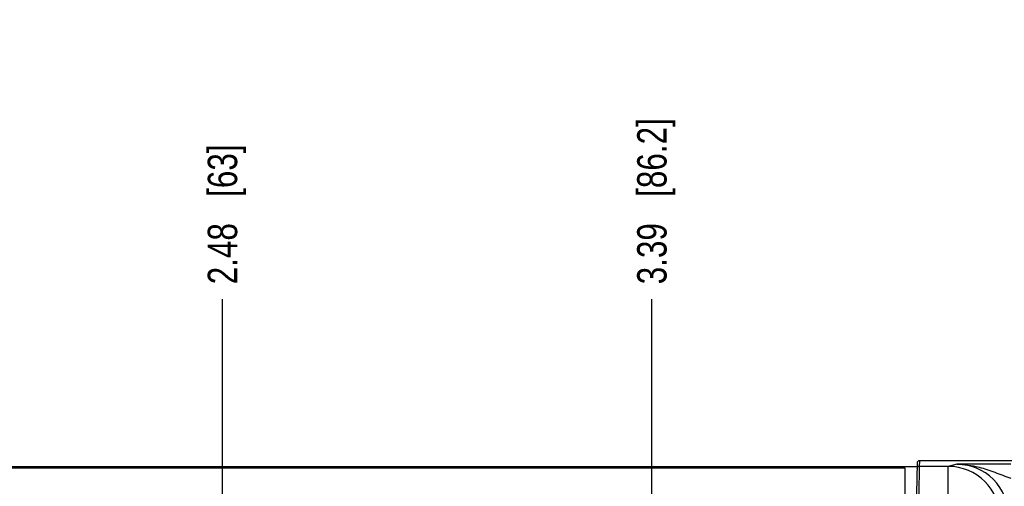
# Model space of a CAD drawing. Header units: inches. Extents: x 0 to 34, y 0 to 22.
# Tile 17 of 41: x 8.5 to 12.7, y 14.9 to 16.9. Entities that reach past the tile are written whole.
import ezdxf

# ---------------------------------------------------------------- set-up
doc = ezdxf.new("R2010")
doc.units = ezdxf.units.IN
doc.header["$LTSCALE"] = 1.87
doc.header["$MEASUREMENT"] = 0
doc.layers.get('0').update_dxf_attribs({"linetype": 'CONTINUOUS'})
doc.layers.add('DIMENSIONS', color=7, linetype='CONTINUOUS')
doc.styles.get("Standard").update_dxf_attribs({"font": 'txt', "width": 0.8})
doc.dimstyles.new('DIMSTYLE_1', dxfattribs={"dimtxt": 0.125, "dimasz": 0.18, "dimexe": 0.125, "dimexo": 0.0625, "dimgap": 0.03125, "dimtad": 0, "dimtih": 1, "dimtoh": 1, "dimlfac": 0.5, "dimzin": 4, "dimdsep": 46, "dimtxsty": 'STANDARD', "dimblk": '_FILLED', "dimblk1": '_FILLED', "dimblk2": '_FILLED', "dimcen": 0.09, "dimadec": 0, "dimazin": 0, "dimtp": 0.01, "dimtm": 0.01, "dimtfac": 1, "dimtofl": 0, "dimtmove": 0, "dimatfit": 3, "dimldrblk": '_FILLED', "dimfxl": 1, "dimtolj": 1, "dimtzin": 4, "dimarcsym": 0})

# ---------------------------------------------------------------- blocks, each defined once
blk = doc.blocks.new('*D34')
at = {"layer": 'DIMENSIONS', "color": 2, "linetype": 'CONTINUOUS'}
blk.add_line((9.3535, 13.6711), (9.3535, 15.721), dxfattribs=at)
at = {"layer": 'DIMENSIONS', "color": 2, "linetype": 'CONTINUOUS', "insert": (9.291, 15.7835), "char_height": 0.125, "width": 0.925, "attachment_point": 1, "rotation": 90, "line_spacing_factor": 0.9}
blk.add_mtext('2.48{\\Ftxt.shx;\\W1.000000;\\H0.125000; }[63]', dxfattribs=at)
blk = doc.blocks.new('_FILLED')
at = {"color": 0, "linetype": 'BYBLOCK'}
blk.add_solid([(0, 0), (-1, 0.174), (-1, -0.174)], dxfattribs=at)
blk = doc.blocks.new('*D40')
at = {"layer": 'DIMENSIONS', "color": 2, "linetype": 'CONTINUOUS'}
blk.add_line((11.1785, 13.6552), (11.1785, 15.721), dxfattribs=at)
at = {"layer": 'DIMENSIONS', "color": 2, "linetype": 'CONTINUOUS', "insert": (11.116, 15.7835), "char_height": 0.125, "width": 1.125, "attachment_point": 1, "rotation": 90, "line_spacing_factor": 0.9}
blk.add_mtext('3.39{\\Ftxt.shx;\\W1.000000;\\H0.125000; }[86.2]', dxfattribs=at)

msp = doc.modelspace()

# ---------------------------------------------------------------- linework, layer by layer
at = {"color": 7, "linetype": 'CONTINUOUS'}
for p, q in [((12.3056, 15.0237), (12.3004, 14.7263)), ((12.3156, 15.0335), (12.3151, 15.0095)), ((29.9612, 15.0335), (12.3156, 15.0335)), ((6.5849, 15.0087), (12.3052, 15.0087)), ((6.5935, 15.0035), (12.2535, 15.0035)), ((12.2535, 15.0035), (12.2535, 14.7875)), ((12.3151, 15.0095), (12.3132, 14.8923)), ((12.4378, 15.0095), (12.3151, 15.0095)), ((12.474, 15.0185), (12.4378, 15.0095)), ((12.4378, 14.852), (12.4378, 15.0095)), ((12.5474, 15.0188), (12.474, 15.0185))]:
    msp.add_line(p, q, dxfattribs=at)
for centre, radius, start, end in [((12.3156, 15.0235), 0.01, 90.0002, 178.9992), ((12.3151, 14.9995), 0.01, 90.0002, 178.9992), ((12.4378, 14.789), 0.2205, 0.0011, 89.995), ((12.474, 14.798), 0.2205, 0.0041, 90.0099), ((12.7063, -33.3846), 48.4036, 90.00308, 90.18806)]:
    msp.add_arc(centre, radius, start, end, dxfattribs=at)
for points, knots in [([(12.474, 15.0185), (12.49, 15.0185), (12.522, 15.0163), (12.5534, 15.0099), (12.5689, 15.006)], [0, 0, 0, 0, 0.499547, 1, 1, 1, 1]), ([(12.5689, 15.006), (12.5803, 15.003), (12.6028, 14.9963), (12.6362, 14.9844), (12.6697, 14.9715), (12.6922, 14.9631), (12.7037, 14.959)], [0, 0, 0, 0, 0.2459, 0.49373, 0.744893, 1, 1, 1, 1])]:
    msp.add_open_spline(points, degree=3, knots=knots, dxfattribs=at)

# ---------------------------------------------------------------- dimensions: what is measured, and where the dimension line sits
at = {"layer": 'DIMENSIONS', "color": 2, "linetype": 'CONTINUOUS'}
for feature_location, offset, origin, picture, middle in [((11.1785, 13.6552), (0, 2.0658), (4.393, 13.5927), '*D40', (11.1785, 16.346)), ((9.3535, 13.6711), (0, 2.0499), (4.393, 13.6086), '*D34', (9.3535, 16.246))]:
    dim = msp.add_ordinate_dim(feature_location=feature_location, offset=offset, dtype=1, origin=origin, dimstyle='DIMSTYLE_1', dxfattribs=at)
    dim.commit()
    dim.dimension.update_dxf_attribs({"geometry": picture, "text_midpoint": middle})

doc.saveas('drawing.dxf')
